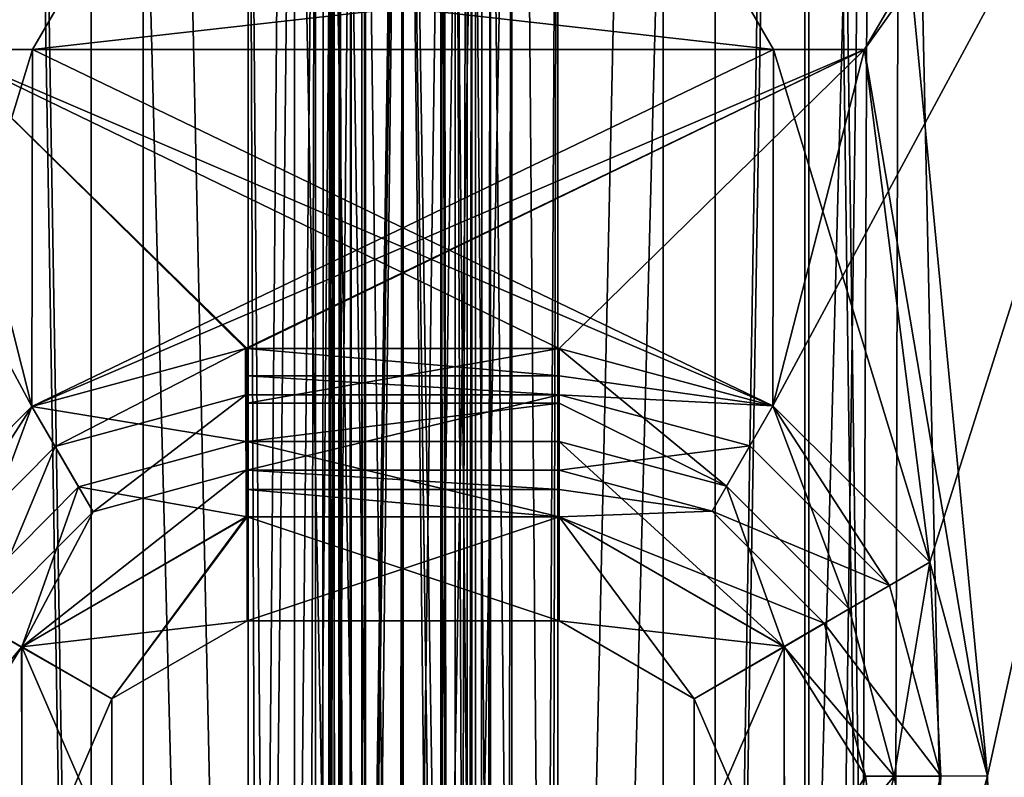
# Model space of a CAD drawing. Header units: millimetres. Extents: x -25 to 25, y -540 to 541.
# Tile 35 of 55: x -7 to 12, y 400 to 415. Entities that reach past the tile are written whole.
import ezdxf

# ---------------------------------------------------------------- set-up
doc = ezdxf.new("R2010")
doc.units = ezdxf.units.MM
doc.header["$LTSCALE"] = 33.374815
for name, color, linetype in [('10', 7, 'CONTINUOUS'), ('2', 7, 'CONTINUOUS'), ('240', 7, 'CONTINUOUS'), ('241', 7, 'CONTINUOUS'), ('243', 7, 'CONTINUOUS'), ('244', 7, 'CONTINUOUS'), ('3', 7, 'CONTINUOUS'), ('375', 7, 'CONTINUOUS'), ('377', 7, 'CONTINUOUS'), ('4', 7, 'CONTINUOUS'), ('409', 7, 'CONTINUOUS'), ('411', 7, 'CONTINUOUS'), ('412', 7, 'CONTINUOUS'), ('413', 7, 'CONTINUOUS'), ('414', 7, 'CONTINUOUS'), ('415', 7, 'CONTINUOUS'), ('416', 7, 'CONTINUOUS'), ('417', 7, 'CONTINUOUS'), ('420', 7, 'CONTINUOUS'), ('421', 7, 'CONTINUOUS'), ('422', 7, 'CONTINUOUS'), ('423', 7, 'CONTINUOUS'), ('425', 7, 'CONTINUOUS'), ('426', 7, 'CONTINUOUS'), ('427', 7, 'CONTINUOUS'), ('428', 7, 'CONTINUOUS'), ('430', 7, 'CONTINUOUS'), ('431', 7, 'CONTINUOUS'), ('433', 7, 'CONTINUOUS'), ('434', 7, 'CONTINUOUS'), ('478', 7, 'CONTINUOUS'), ('480', 7, 'CONTINUOUS'), ('496', 7, 'CONTINUOUS'), ('499', 7, 'CONTINUOUS'), ('5', 7, 'CONTINUOUS'), ('520', 7, 'CONTINUOUS'), ('522', 7, 'CONTINUOUS'), ('523', 7, 'CONTINUOUS'), ('524', 7, 'CONTINUOUS'), ('525', 7, 'CONTINUOUS'), ('526', 7, 'CONTINUOUS'), ('527', 7, 'CONTINUOUS'), ('528', 7, 'CONTINUOUS'), ('529', 7, 'CONTINUOUS'), ('530', 7, 'CONTINUOUS'), ('531', 7, 'CONTINUOUS'), ('532', 7, 'CONTINUOUS'), ('533', 7, 'CONTINUOUS'), ('7', 7, 'CONTINUOUS'), ('8', 7, 'CONTINUOUS'), ('9', 7, 'CONTINUOUS')]:
    doc.layers.add(name, color=color, linetype=linetype)

msp = doc.modelspace()

# ---------------------------------------------------------------- linework, layer by layer
at = {"layer": '10', "linetype": 'CONTINUOUS'}
for points in [[(5, 0, -5), (5, 458.5, -5), (-5, 0, -5), (5, 0, -5)], [(-5, 0, -5), (5, 458.5, -5), (1.25, 435.7, -5), (-5, 0, -5)], [(-5, 458.5, -5), (-5, 0, -5), (-1.25, 435.7, -5), (-5, 458.5, -5)], [(-5, 0, -5), (1.25, 435.7, -5), (0.884, 434.816, -5), (-5, 0, -5)], [(-1.25, 435.7, -5), (-5, 0, -5), (-0.884, 434.816, -5), (-1.25, 435.7, -5)], [(-0.884, 434.816, -5), (-5, 0, -5), (0, 434.45, -5), (-0.884, 434.816, -5)], [(0, 434.45, -5), (-5, 0, -5), (0.884, 434.816, -5), (0, 434.45, -5)]]:
    msp.add_3dface(points, dxfattribs=at)
at = {"layer": '2', "linetype": 'CONTINUOUS'}
for points in [[(6, 458.5, -6), (6, 458.5, 6), (6, 0, 6), (6, 458.5, -6)], [(6, 0, -6), (6, 458.5, -6), (6, 0, 6), (6, 0, -6)]]:
    msp.add_3dface(points, dxfattribs=at)
at = {"layer": '240', "linetype": 'CONTINUOUS'}
for points in [[(7.726, -469.5, 23.776), (-7.725, -469.5, 23.777), (7.725, 470.5, 23.776), (7.726, -469.5, 23.776)], [(-7.725, -469.5, 23.777), (-7.725, 470.5, 23.777), (7.725, 470.5, 23.776), (-7.725, -469.5, 23.777)], [(7.726, -469.5, 23.776), (7.725, 470.5, 23.776), (20.225, 470.5, 14.695), (7.726, -469.5, 23.776)], [(20.225, -469.5, 14.695), (7.726, -469.5, 23.776), (20.225, 470.5, 14.695), (20.225, -469.5, 14.695)]]:
    msp.add_3dface(points, dxfattribs=at)
at = {"layer": '241', "linetype": 'CONTINUOUS'}
for points in [[(-7.726, -469.5, -23.776), (7.725, -469.5, -23.777), (-7.725, 470.5, -23.776), (-7.726, -469.5, -23.776)], [(7.725, -469.5, -23.777), (7.725, 470.5, -23.777), (-7.725, 470.5, -23.776), (7.725, -469.5, -23.777)], [(7.725, -469.5, -23.777), (20.225, -469.5, -14.695), (7.725, 470.5, -23.777), (7.725, -469.5, -23.777)], [(20.225, -469.5, -14.695), (20.225, 470.5, -14.695), (7.725, 470.5, -23.777), (20.225, -469.5, -14.695)]]:
    msp.add_3dface(points, dxfattribs=at)
at = {"layer": '243', "linetype": 'CONTINUOUS'}
for points in [[(7.802, -469.5, -24.014), (-7.803, -469.5, -24.014), (7.802, 470.5, -24.014), (7.802, -469.5, -24.014)], [(7.802, 470.5, -24.014), (-7.803, -469.5, -24.014), (-7.803, 470.5, -24.014), (7.802, 470.5, -24.014)], [(20.427, -469.5, -14.842), (7.802, -469.5, -24.014), (20.427, 470.5, -14.842), (20.427, -469.5, -14.842)], [(20.427, 470.5, -14.842), (7.802, -469.5, -24.014), (7.802, 470.5, -24.014), (20.427, 470.5, -14.842)]]:
    msp.add_3dface(points, dxfattribs=at)
at = {"layer": '244', "linetype": 'CONTINUOUS'}
for points in [[(-7.802, -469.5, 24.014), (7.803, -469.5, 24.014), (-7.802, 470.5, 24.014), (-7.802, -469.5, 24.014)], [(-7.802, 470.5, 24.014), (7.803, -469.5, 24.014), (7.803, 470.5, 24.014), (-7.802, 470.5, 24.014)], [(7.803, -469.5, 24.014), (20.428, -469.5, 14.842), (7.803, 470.5, 24.014), (7.803, -469.5, 24.014)], [(7.803, 470.5, 24.014), (20.428, -469.5, 14.842), (20.428, 470.5, 14.842), (7.803, 470.5, 24.014)]]:
    msp.add_3dface(points, dxfattribs=at)
at = {"layer": '3', "linetype": 'CONTINUOUS'}
for points in [[(-6, 458.5, -6), (6, 0, -6), (-6, 0, -6), (-6, 458.5, -6)], [(6, 0, -6), (-6, 458.5, -6), (-2.25, 435.7, -6), (6, 0, -6)], [(6, 458.5, -6), (6, 0, -6), (2.25, 435.7, -6), (6, 458.5, -6)], [(6, 0, -6), (-2.25, 435.7, -6), (-1.591, 434.109, -6), (6, 0, -6)], [(2.25, 435.7, -6), (6, 0, -6), (1.591, 434.109, -6), (2.25, 435.7, -6)], [(0, 433.45, -6), (6, 0, -6), (-1.591, 434.109, -6), (0, 433.45, -6)], [(1.591, 434.109, -6), (6, 0, -6), (0, 433.45, -6), (1.591, 434.109, -6)]]:
    msp.add_3dface(points, dxfattribs=at)
at = {"layer": '375', "linetype": 'CONTINUOUS'}
for points in [[(10.128, 404.092, -523.1), (16.726, 424.966, -523.1), (7.114, 407.101, -523.1), (10.128, 404.092, -523.1)], [(7.114, 407.101, -523.1), (16.726, 424.966, -523.1), (8.875, 413.951, -523.1), (7.114, 407.101, -523.1)], [(16.726, 424.966, -523.1), (9.75, 415.466, -523.1), (8.875, 413.951, -523.1), (16.726, 424.966, -523.1)], [(11.236, 399.98, -523.1), (16.726, 424.966, -523.1), (10.128, 404.092, -523.1), (11.236, 399.98, -523.1)], [(16.726, 424.966, -523.1), (11.236, 399.98, -523.1), (10.625, 322.482, -523.1), (16.726, 424.966, -523.1)], [(12.375, 322.482, -523.1), (16.726, 424.966, -523.1), (10.625, 322.482, -523.1), (12.375, 322.482, -523.1)], [(7.125, 413.951, -523.1), (6.25, 415.466, -523.1), (-7.125, 413.951, -523.1), (7.125, 413.951, -523.1)], [(6.25, 415.466, -523.1), (-6.25, 415.466, -523.1), (-7.125, 413.951, -523.1), (6.25, 415.466, -523.1)], [(-10.142, 404.069, -523.1), (-7.138, 407.088, -523.1), (-7.125, 413.951, -523.1), (-10.142, 404.069, -523.1)], [(-8.875, 413.951, -523.1), (-10.142, 404.069, -523.1), (-7.125, 413.951, -523.1), (-8.875, 413.951, -523.1)], [(-7.138, 407.088, -523.1), (-3.027, 408.202, -523.1), (8.875, 413.951, -523.1), (-7.138, 407.088, -523.1)], [(7.125, 413.951, -523.1), (-7.138, 407.088, -523.1), (8.875, 413.951, -523.1), (7.125, 413.951, -523.1)], [(-7.138, 407.088, -523.1), (7.125, 413.951, -523.1), (-7.125, 413.951, -523.1), (-7.138, 407.088, -523.1)], [(-3.027, 408.202, -523.1), (-3.014, 408.202, -523.1), (8.875, 413.951, -523.1), (-3.027, 408.202, -523.1)], [(-3.014, 408.202, -523.1), (-3, 408.202, -523.1), (8.875, 413.951, -523.1), (-3.014, 408.202, -523.1)], [(-3, 408.202, -523.1), (3, 408.202, -523.1), (8.875, 413.951, -523.1), (-3, 408.202, -523.1)], [(3, 408.202, -523.1), (7.114, 407.101, -523.1), (8.875, 413.951, -523.1), (3, 408.202, -523.1)], [(11.236, 399.98, -523.1), (10.142, 395.864, -523.1), (1.75, 360.466, -523.1), (11.236, 399.98, -523.1)], [(10.625, 322.482, -523.1), (11.236, 399.98, -523.1), (1.75, 360.466, -523.1), (10.625, 322.482, -523.1)]]:
    msp.add_3dface(points, dxfattribs=at)
at = {"layer": '377', "linetype": 'CONTINUOUS'}
for points in [[(-16.726, 172.966, -524.1), (-16.726, 424.966, -524.1), (-1.75, 232.966, -524.1), (-16.726, 172.966, -524.1)], [(-16.726, 424.966, -524.1), (-11.236, 399.953, -524.1), (0.875, 234.482, -524.1), (-16.726, 424.966, -524.1)], [(-10.142, 404.069, -524.1), (-16.726, 424.966, -524.1), (-7.138, 407.087, -524.1), (-10.142, 404.069, -524.1)], [(-7.138, 407.087, -524.1), (-16.726, 424.966, -524.1), (-8.875, 413.951, -524.1), (-7.138, 407.087, -524.1)], [(-1.75, 232.966, -524.1), (-16.726, 424.966, -524.1), (-0.875, 234.482, -524.1), (-1.75, 232.966, -524.1)], [(-0.875, 234.482, -524.1), (-16.726, 424.966, -524.1), (0.875, 234.482, -524.1), (-0.875, 234.482, -524.1)], [(16.726, 424.966, -524.1), (11.236, 399.98, -524.1), (9.75, 415.466, -524.1), (16.726, 424.966, -524.1)], [(11.236, 399.98, -524.1), (16.726, 424.966, -524.1), (13.25, 320.966, -524.1), (11.236, 399.98, -524.1)], [(-6.25, 415.466, -524.1), (7.125, 413.951, -524.1), (-7.125, 413.951, -524.1), (-6.25, 415.466, -524.1)], [(6.25, 415.466, -524.1), (7.125, 413.951, -524.1), (-6.25, 415.466, -524.1), (6.25, 415.466, -524.1)], [(9.75, 415.466, -524.1), (11.236, 399.98, -524.1), (8.875, 413.951, -524.1), (9.75, 415.466, -524.1)], [(-3.027, 408.202, -524.1), (-7.138, 407.087, -524.1), (-8.875, 413.951, -524.1), (-3.027, 408.202, -524.1)], [(-3.014, 408.202, -524.1), (-3.027, 408.202, -524.1), (-8.875, 413.951, -524.1), (-3.014, 408.202, -524.1)], [(-3, 408.202, -524.1), (-3.014, 408.202, -524.1), (-8.875, 413.951, -524.1), (-3, 408.202, -524.1)], [(3, 408.202, -524.1), (-3, 408.202, -524.1), (-8.875, 413.951, -524.1), (3, 408.202, -524.1)], [(7.114, 407.101, -524.1), (3, 408.202, -524.1), (-8.875, 413.951, -524.1), (7.114, 407.101, -524.1)], [(-7.125, 413.951, -524.1), (7.114, 407.101, -524.1), (-8.875, 413.951, -524.1), (-7.125, 413.951, -524.1)], [(7.125, 413.951, -524.1), (7.114, 407.101, -524.1), (-7.125, 413.951, -524.1), (7.125, 413.951, -524.1)], [(10.128, 404.092, -524.1), (7.114, 407.101, -524.1), (7.125, 413.951, -524.1), (10.128, 404.092, -524.1)], [(8.875, 413.951, -524.1), (10.128, 404.092, -524.1), (7.125, 413.951, -524.1), (8.875, 413.951, -524.1)], [(11.236, 399.98, -524.1), (10.128, 404.092, -524.1), (8.875, 413.951, -524.1), (11.236, 399.98, -524.1)], [(10.142, 395.864, -524.1), (11.236, 399.98, -524.1), (13.25, 320.966, -524.1), (10.142, 395.864, -524.1)]]:
    msp.add_3dface(points, dxfattribs=at)
at = {"layer": '4', "linetype": 'CONTINUOUS'}
for points in [[(-6, 458.5, 6), (-6, 458.5, -6), (-6, 0, -6), (-6, 458.5, 6)], [(-6, 458.5, 6), (-6, 0, -6), (-6, 0, 6), (-6, 458.5, 6)]]:
    msp.add_3dface(points, dxfattribs=at)
at = {"layer": '409', "linetype": 'CONTINUOUS'}
for points in [[(-7.138, 407.087, -524.1), (-3.027, 408.202, -524.1), (-6.688, 406.314, -524.653), (-7.138, 407.087, -524.1)], [(-6.688, 406.314, -524.653), (-3.027, 408.202, -524.1), (-3.024, 407.308, -524.653), (-6.688, 406.314, -524.653)], [(-3.027, 408.202, -524.1), (-3.014, 408.202, -524.1), (-3.024, 407.308, -524.653), (-3.027, 408.202, -524.1)], [(-3.024, 407.308, -524.653), (-3.014, 408.202, -524.1), (-3.012, 407.308, -524.653), (-3.024, 407.308, -524.653)], [(-3.014, 408.202, -524.1), (-3, 408.202, -524.1), (-3.012, 407.308, -524.653), (-3.014, 408.202, -524.1)], [(-3.012, 407.308, -524.653), (-3, 408.202, -524.1), (-3, 407.677, -524.249), (-3.012, 407.308, -524.653)], [(-3, 407.308, -524.653), (-3.012, 407.308, -524.653), (-3, 407.677, -524.249), (-3, 407.308, -524.653)], [(-10.142, 404.069, -524.1), (-7.138, 407.087, -524.1), (-9.366, 403.623, -524.653), (-10.142, 404.069, -524.1)], [(-9.366, 403.623, -524.653), (-7.138, 407.087, -524.1), (-6.688, 406.314, -524.653), (-9.366, 403.623, -524.653)]]:
    msp.add_3dface(points, dxfattribs=at)
at = {"layer": '411', "linetype": 'CONTINUOUS'}
for points in [[(3, 408.202, -524.1), (7.114, 407.101, -524.1), (3, 407.677, -524.249), (3, 408.202, -524.1)], [(3, 407.677, -524.249), (7.114, 407.101, -524.1), (3, 407.308, -524.653), (3, 407.677, -524.249)], [(3, 407.308, -524.653), (7.114, 407.101, -524.1), (6.667, 406.327, -524.653), (3, 407.308, -524.653)], [(6.667, 406.327, -524.653), (7.114, 407.101, -524.1), (9.354, 403.644, -524.653), (6.667, 406.327, -524.653)], [(7.114, 407.101, -524.1), (10.128, 404.092, -524.1), (9.354, 403.644, -524.653), (7.114, 407.101, -524.1)], [(9.354, 403.644, -524.653), (10.128, 404.092, -524.1), (10.342, 399.978, -524.653), (9.354, 403.644, -524.653)], [(10.128, 404.092, -524.1), (11.236, 399.98, -524.1), (10.342, 399.978, -524.653), (10.128, 404.092, -524.1)], [(10.342, 399.978, -524.653), (10.142, 395.864, -524.1), (9.366, 396.309, -524.653), (10.342, 399.978, -524.653)], [(11.236, 399.98, -524.1), (10.142, 395.864, -524.1), (10.342, 399.978, -524.653), (11.236, 399.98, -524.1)]]:
    msp.add_3dface(points, dxfattribs=at)
at = {"layer": '412', "linetype": 'CONTINUOUS'}
for points in [[(-3, 408.202, -524.1), (3, 408.202, -524.1), (3, 407.677, -524.249), (-3, 408.202, -524.1)], [(-3, 407.677, -524.249), (-3, 408.202, -524.1), (3, 407.677, -524.249), (-3, 407.677, -524.249)], [(-3, 407.308, -524.653), (-3, 407.677, -524.249), (3, 407.308, -524.653), (-3, 407.308, -524.653)], [(-3, 407.677, -524.249), (3, 407.677, -524.249), (3, 407.308, -524.653), (-3, 407.677, -524.249)]]:
    msp.add_3dface(points, dxfattribs=at)
at = {"layer": '413', "linetype": 'CONTINUOUS'}
for points in [[(-3, 407.308, -524.653), (3, 407.308, -524.653), (-3, 405.861, -527.547), (-3, 407.308, -524.653)], [(3, 407.308, -524.653), (3, 405.861, -527.547), (-3, 405.861, -527.547), (3, 407.308, -524.653)]]:
    msp.add_3dface(points, dxfattribs=at)
at = {"layer": '414', "linetype": 'CONTINUOUS'}
for points in [[(-3, 405.861, -527.547), (3, 405.861, -527.547), (3, 405.492, -527.951), (-3, 405.861, -527.547)], [(-3, 405.861, -527.547), (3, 405.492, -527.951), (-3, 405.492, -527.951), (-3, 405.861, -527.547)], [(3, 404.966, -528.1), (-3, 404.966, -528.1), (-3, 405.492, -527.951), (3, 404.966, -528.1)], [(3, 405.492, -527.951), (3, 404.966, -528.1), (-3, 405.492, -527.951), (3, 405.492, -527.951)]]:
    msp.add_3dface(points, dxfattribs=at)
at = {"layer": '415', "linetype": 'CONTINUOUS'}
for points in [[(-7.336, 402.457, -528.1), (-3.017, 404.966, -528.1), (-5.598, 401.466, -528.1), (-7.336, 402.457, -528.1)], [(-3.008, 404.966, -528.1), (-3, 404.966, -528.1), (-5.598, 401.466, -528.1), (-3.008, 404.966, -528.1)], [(-5.598, 401.466, -528.1), (-3, 404.966, -528.1), (-3, 402.966, -528.1), (-5.598, 401.466, -528.1)], [(-3.017, 404.966, -528.1), (-3.008, 404.966, -528.1), (-5.598, 401.466, -528.1), (-3.017, 404.966, -528.1)], [(-3, 404.966, -528.1), (3, 404.966, -528.1), (-3, 402.966, -528.1), (-3, 404.966, -528.1)], [(3, 404.966, -528.1), (3, 402.966, -528.1), (-3, 402.966, -528.1), (3, 404.966, -528.1)], [(3, 404.966, -528.1), (7.327, 402.471, -528.1), (3, 402.966, -528.1), (3, 404.966, -528.1)], [(3, 402.966, -528.1), (7.327, 402.471, -528.1), (5.598, 401.466, -528.1), (3, 402.966, -528.1)], [(-7.327, 397.462, -528.1), (-7.336, 402.457, -528.1), (-5.598, 401.466, -528.1), (-7.327, 397.462, -528.1)], [(7.327, 402.471, -528.1), (7.336, 397.476, -528.1), (5.598, 398.467, -528.1), (7.327, 402.471, -528.1)], [(5.598, 401.466, -528.1), (7.327, 402.471, -528.1), (5.598, 398.467, -528.1), (5.598, 401.466, -528.1)], [(-5.598, 398.466, -528.1), (-7.327, 397.462, -528.1), (-5.598, 401.466, -528.1), (-5.598, 398.466, -528.1)]]:
    msp.add_3dface(points, dxfattribs=at)
at = {"layer": '416', "linetype": 'CONTINUOUS'}
for points in [[(-3.017, 404.966, -528.1), (-7.336, 402.457, -528.1), (-3.019, 405.861, -527.547), (-3.017, 404.966, -528.1)], [(-3.019, 405.861, -527.547), (-7.336, 402.457, -528.1), (-5.961, 405.063, -527.547), (-3.019, 405.861, -527.547)], [(-3.01, 405.861, -527.547), (-3.017, 404.966, -528.1), (-3.019, 405.861, -527.547), (-3.01, 405.861, -527.547)], [(-3.008, 404.966, -528.1), (-3.017, 404.966, -528.1), (-3.01, 405.861, -527.547), (-3.008, 404.966, -528.1)], [(-3, 405.861, -527.547), (-3.008, 404.966, -528.1), (-3.01, 405.861, -527.547), (-3, 405.861, -527.547)], [(-3, 405.861, -527.547), (-3, 405.492, -527.951), (-3.008, 404.966, -528.1), (-3, 405.861, -527.547)], [(-3, 405.492, -527.951), (-3, 404.966, -528.1), (-3.008, 404.966, -528.1), (-3, 405.492, -527.951)], [(-5.961, 405.063, -527.547), (-7.336, 402.457, -528.1), (-8.111, 402.903, -527.547), (-5.961, 405.063, -527.547)], [(-8.111, 402.903, -527.547), (-7.336, 402.457, -528.1), (-8.894, 399.957, -527.547), (-8.111, 402.903, -527.547)], [(-7.336, 402.457, -528.1), (-7.327, 397.462, -528.1), (-8.894, 399.957, -527.547), (-7.336, 402.457, -528.1)], [(-8.894, 399.957, -527.547), (-7.327, 397.462, -528.1), (-8.101, 397.013, -527.547), (-8.894, 399.957, -527.547)]]:
    msp.add_3dface(points, dxfattribs=at)
at = {"layer": '417', "linetype": 'CONTINUOUS'}
for points in [[(-6.688, 406.314, -524.653), (-3.024, 407.308, -524.653), (-5.961, 405.063, -527.547), (-6.688, 406.314, -524.653)], [(-3.024, 407.308, -524.653), (-3.019, 405.861, -527.547), (-5.961, 405.063, -527.547), (-3.024, 407.308, -524.653)], [(-3.024, 407.308, -524.653), (-3.012, 407.308, -524.653), (-3.019, 405.861, -527.547), (-3.024, 407.308, -524.653)], [(-3.012, 407.308, -524.653), (-3.01, 405.861, -527.547), (-3.019, 405.861, -527.547), (-3.012, 407.308, -524.653)], [(-3.012, 407.308, -524.653), (-3, 407.308, -524.653), (-3.01, 405.861, -527.547), (-3.012, 407.308, -524.653)], [(-3, 407.308, -524.653), (-3, 405.861, -527.547), (-3.01, 405.861, -527.547), (-3, 407.308, -524.653)], [(-9.366, 403.623, -524.653), (-6.688, 406.314, -524.653), (-8.111, 402.903, -527.547), (-9.366, 403.623, -524.653)], [(-6.688, 406.314, -524.653), (-5.961, 405.063, -527.547), (-8.111, 402.903, -527.547), (-6.688, 406.314, -524.653)]]:
    msp.add_3dface(points, dxfattribs=at)
at = {"layer": '420', "linetype": 'CONTINUOUS'}
for points in [[(3, 405.492, -527.951), (3, 405.861, -527.547), (5.944, 405.073, -527.547), (3, 405.492, -527.951)], [(3, 404.966, -528.1), (3, 405.492, -527.951), (5.944, 405.073, -527.547), (3, 404.966, -528.1)], [(8.101, 402.919, -527.547), (3, 404.966, -528.1), (5.944, 405.073, -527.547), (8.101, 402.919, -527.547)], [(7.327, 402.471, -528.1), (3, 404.966, -528.1), (8.101, 402.919, -527.547), (7.327, 402.471, -528.1)], [(8.894, 399.976, -527.547), (7.327, 402.471, -528.1), (8.101, 402.919, -527.547), (8.894, 399.976, -527.547)], [(7.336, 397.476, -528.1), (7.327, 402.471, -528.1), (8.894, 399.976, -527.547), (7.336, 397.476, -528.1)], [(8.111, 397.03, -527.547), (7.336, 397.476, -528.1), (8.894, 399.976, -527.547), (8.111, 397.03, -527.547)]]:
    msp.add_3dface(points, dxfattribs=at)
at = {"layer": '421', "linetype": 'CONTINUOUS'}
for points in [[(3, 407.308, -524.653), (6.667, 406.327, -524.653), (3, 405.861, -527.547), (3, 407.308, -524.653)], [(3, 405.861, -527.547), (6.667, 406.327, -524.653), (5.944, 405.073, -527.547), (3, 405.861, -527.547)], [(6.667, 406.327, -524.653), (9.354, 403.644, -524.653), (5.944, 405.073, -527.547), (6.667, 406.327, -524.653)], [(9.354, 403.644, -524.653), (8.101, 402.919, -527.547), (5.944, 405.073, -527.547), (9.354, 403.644, -524.653)], [(9.354, 403.644, -524.653), (10.342, 399.978, -524.653), (8.101, 402.919, -527.547), (9.354, 403.644, -524.653)], [(10.342, 399.978, -524.653), (8.894, 399.976, -527.547), (8.101, 402.919, -527.547), (10.342, 399.978, -524.653)], [(9.366, 396.309, -524.653), (8.111, 397.03, -527.547), (8.894, 399.976, -527.547), (9.366, 396.309, -524.653)], [(10.342, 399.978, -524.653), (9.366, 396.309, -524.653), (8.894, 399.976, -527.547), (10.342, 399.978, -524.653)]]:
    msp.add_3dface(points, dxfattribs=at)
at = {"layer": '422', "linetype": 'CONTINUOUS'}
for points in [[(-3, 402.966, -528.1), (3, 402.966, -528.1), (-3, 402.966, -527.1), (-3, 402.966, -528.1)], [(-3, 402.966, -527.1), (3, 402.966, -528.1), (3, 402.966, -527.1), (-3, 402.966, -527.1)]]:
    msp.add_3dface(points, dxfattribs=at)
at = {"layer": '423', "linetype": 'CONTINUOUS'}
for points in [[(-5.598, 401.466, -528.1), (-3, 402.966, -528.1), (-5.598, 401.466, -527.1), (-5.598, 401.466, -528.1)], [(-3, 402.966, -528.1), (-3, 402.966, -527.1), (-5.598, 401.466, -527.1), (-3, 402.966, -528.1)], [(-5.598, 398.466, -528.1), (-5.598, 401.466, -528.1), (-5.598, 398.467, -527.1), (-5.598, 398.466, -528.1)], [(-5.598, 398.467, -527.1), (-5.598, 401.466, -528.1), (-5.598, 401.466, -527.1), (-5.598, 398.467, -527.1)]]:
    msp.add_3dface(points, dxfattribs=at)
at = {"layer": '425', "linetype": 'CONTINUOUS'}
for points in [[(3, 402.966, -528.1), (5.598, 401.466, -528.1), (3, 402.966, -527.1), (3, 402.966, -528.1)], [(3, 402.966, -527.1), (5.598, 401.466, -528.1), (5.598, 401.466, -527.1), (3, 402.966, -527.1)], [(5.598, 401.466, -528.1), (5.598, 398.467, -528.1), (5.598, 401.466, -527.1), (5.598, 401.466, -528.1)], [(5.598, 401.466, -527.1), (5.598, 398.467, -528.1), (5.598, 398.466, -527.1), (5.598, 401.466, -527.1)]]:
    msp.add_3dface(points, dxfattribs=at)
at = {"layer": '426', "linetype": 'CONTINUOUS'}
for points in [[(-7.33, 402.466, -527.1), (-3, 402.966, -527.1), (-3, 404.966, -527.1), (-7.33, 402.466, -527.1)], [(-3, 402.966, -527.1), (3, 402.966, -527.1), (-3, 404.966, -527.1), (-3, 402.966, -527.1)], [(3, 402.966, -527.1), (3, 404.966, -527.1), (-3, 404.966, -527.1), (3, 402.966, -527.1)], [(3, 402.966, -527.1), (5.598, 401.466, -527.1), (3, 404.966, -527.1), (3, 402.966, -527.1)], [(3, 404.966, -527.1), (5.598, 401.466, -527.1), (7.33, 402.466, -527.1), (3, 404.966, -527.1)], [(-5.598, 401.466, -527.1), (-3, 402.966, -527.1), (-7.33, 402.466, -527.1), (-5.598, 401.466, -527.1)], [(-5.598, 398.467, -527.1), (-5.598, 401.466, -527.1), (-7.33, 402.466, -527.1), (-5.598, 398.467, -527.1)], [(-7.33, 397.466, -527.1), (-5.598, 398.467, -527.1), (-7.33, 402.466, -527.1), (-7.33, 397.466, -527.1)], [(7.33, 402.466, -527.1), (5.598, 401.466, -527.1), (7.33, 397.466, -527.1), (7.33, 402.466, -527.1)], [(5.598, 401.466, -527.1), (5.598, 398.466, -527.1), (7.33, 397.466, -527.1), (5.598, 401.466, -527.1)]]:
    msp.add_3dface(points, dxfattribs=at)
at = {"layer": '427', "linetype": 'CONTINUOUS'}
for points in [[(-3, 404.966, -527.1), (3, 404.966, -527.1), (-3, 406.414, -524.206), (-3, 404.966, -527.1)], [(-3, 406.414, -524.206), (3, 404.966, -527.1), (3, 406.414, -524.206), (-3, 406.414, -524.206)]]:
    msp.add_3dface(points, dxfattribs=at)
at = {"layer": '428', "linetype": 'CONTINUOUS'}
for points in [[(-6.239, 405.541, -524.206), (-3, 404.966, -527.1), (-3.021, 406.414, -524.206), (-6.239, 405.541, -524.206)], [(-3.021, 406.414, -524.206), (-3, 404.966, -527.1), (-3.011, 406.414, -524.206), (-3.021, 406.414, -524.206)], [(-3, 404.966, -527.1), (-3, 406.414, -524.206), (-3.011, 406.414, -524.206), (-3, 404.966, -527.1)], [(-8.59, 403.178, -524.206), (-7.33, 402.466, -527.1), (-6.239, 405.541, -524.206), (-8.59, 403.178, -524.206)], [(-7.33, 402.466, -527.1), (-3, 404.966, -527.1), (-6.239, 405.541, -524.206), (-7.33, 402.466, -527.1)], [(-9.447, 399.956, -524.206), (-7.33, 402.466, -527.1), (-8.59, 403.178, -524.206), (-9.447, 399.956, -524.206)], [(-7.33, 397.466, -527.1), (-7.33, 402.466, -527.1), (-9.447, 399.956, -524.206), (-7.33, 397.466, -527.1)], [(-8.58, 396.736, -524.206), (-7.33, 397.466, -527.1), (-9.447, 399.956, -524.206), (-8.58, 396.736, -524.206)]]:
    msp.add_3dface(points, dxfattribs=at)
at = {"layer": '430', "linetype": 'CONTINUOUS'}
for points in [[(3, 404.966, -527.1), (7.33, 402.466, -527.1), (3, 406.414, -524.206), (3, 404.966, -527.1)], [(3, 406.414, -524.206), (7.33, 402.466, -527.1), (6.22, 405.552, -524.206), (3, 406.414, -524.206)], [(6.22, 405.552, -524.206), (7.33, 402.466, -527.1), (8.58, 403.196, -524.206), (6.22, 405.552, -524.206)], [(8.58, 403.196, -524.206), (7.33, 402.466, -527.1), (9.447, 399.977, -524.206), (8.58, 403.196, -524.206)], [(7.33, 402.466, -527.1), (7.33, 397.466, -527.1), (9.447, 399.977, -524.206), (7.33, 402.466, -527.1)], [(9.447, 399.977, -524.206), (7.33, 397.466, -527.1), (8.59, 396.755, -524.206), (9.447, 399.977, -524.206)]]:
    msp.add_3dface(points, dxfattribs=at)
at = {"layer": '431', "linetype": 'CONTINUOUS'}
for points in [[(7.114, 407.101, -523.1), (3, 408.202, -523.1), (6.22, 405.552, -524.206), (7.114, 407.101, -523.1)], [(6.22, 405.552, -524.206), (3, 408.202, -523.1), (3, 407.151, -523.399), (6.22, 405.552, -524.206)], [(3, 406.414, -524.206), (6.22, 405.552, -524.206), (3, 407.151, -523.399), (3, 406.414, -524.206)], [(7.114, 407.101, -523.1), (6.22, 405.552, -524.206), (8.58, 403.196, -524.206), (7.114, 407.101, -523.1)], [(10.128, 404.092, -523.1), (7.114, 407.101, -523.1), (8.58, 403.196, -524.206), (10.128, 404.092, -523.1)], [(10.128, 404.092, -523.1), (8.58, 403.196, -524.206), (9.447, 399.977, -524.206), (10.128, 404.092, -523.1)], [(11.236, 399.98, -523.1), (10.128, 404.092, -523.1), (9.447, 399.977, -524.206), (11.236, 399.98, -523.1)], [(10.142, 395.864, -523.1), (9.447, 399.977, -524.206), (8.59, 396.755, -524.206), (10.142, 395.864, -523.1)], [(10.142, 395.864, -523.1), (11.236, 399.98, -523.1), (9.447, 399.977, -524.206), (10.142, 395.864, -523.1)]]:
    msp.add_3dface(points, dxfattribs=at)
at = {"layer": '433', "linetype": 'CONTINUOUS'}
for points in [[(-3.027, 408.202, -523.1), (-7.138, 407.088, -523.1), (-3.021, 406.414, -524.206), (-3.027, 408.202, -523.1)], [(-3.014, 408.202, -523.1), (-3.027, 408.202, -523.1), (-3.011, 406.414, -524.206), (-3.014, 408.202, -523.1)], [(-3.027, 408.202, -523.1), (-3.021, 406.414, -524.206), (-3.011, 406.414, -524.206), (-3.027, 408.202, -523.1)], [(-3, 408.202, -523.1), (-3.014, 408.202, -523.1), (-3, 407.151, -523.399), (-3, 408.202, -523.1)], [(-3, 406.414, -524.206), (-3.014, 408.202, -523.1), (-3.011, 406.414, -524.206), (-3, 406.414, -524.206)], [(-3.014, 408.202, -523.1), (-3, 406.414, -524.206), (-3, 407.151, -523.399), (-3.014, 408.202, -523.1)], [(-7.138, 407.088, -523.1), (-10.142, 404.069, -523.1), (-8.59, 403.178, -524.206), (-7.138, 407.088, -523.1)], [(-7.138, 407.088, -523.1), (-8.59, 403.178, -524.206), (-6.239, 405.541, -524.206), (-7.138, 407.088, -523.1)], [(-7.138, 407.088, -523.1), (-6.239, 405.541, -524.206), (-3.021, 406.414, -524.206), (-7.138, 407.088, -523.1)]]:
    msp.add_3dface(points, dxfattribs=at)
at = {"layer": '434', "linetype": 'CONTINUOUS'}
for points in [[(3, 408.202, -523.1), (-3, 408.202, -523.1), (-3, 407.151, -523.399), (3, 408.202, -523.1)], [(3, 407.151, -523.399), (3, 408.202, -523.1), (-3, 407.151, -523.399), (3, 407.151, -523.399)], [(-3, 406.414, -524.206), (3, 406.414, -524.206), (3, 407.151, -523.399), (-3, 406.414, -524.206)], [(-3, 406.414, -524.206), (3, 407.151, -523.399), (-3, 407.151, -523.399), (-3, 406.414, -524.206)]]:
    msp.add_3dface(points, dxfattribs=at)
at = {"layer": '478', "linetype": 'CONTINUOUS'}
for points in [[(6.25, 415.466, -523.1), (7.125, 413.951, -523.1), (6.25, 415.466, -524.1), (6.25, 415.466, -523.1)], [(6.25, 415.466, -524.1), (7.125, 413.951, -523.1), (7.125, 413.951, -524.1), (6.25, 415.466, -524.1)], [(8.875, 413.951, -523.1), (9.75, 415.466, -523.1), (8.875, 413.951, -524.1), (8.875, 413.951, -523.1)], [(9.75, 415.466, -523.1), (9.75, 415.466, -524.1), (8.875, 413.951, -524.1), (9.75, 415.466, -523.1)], [(7.125, 413.951, -523.1), (8.875, 413.951, -523.1), (7.125, 413.951, -524.1), (7.125, 413.951, -523.1)], [(8.875, 413.951, -523.1), (8.875, 413.951, -524.1), (7.125, 413.951, -524.1), (8.875, 413.951, -523.1)]]:
    msp.add_3dface(points, dxfattribs=at)
at = {"layer": '480', "linetype": 'CONTINUOUS'}
for points in [[(-7.125, 413.951, -523.1), (-6.25, 415.466, -523.1), (-7.125, 413.951, -524.1), (-7.125, 413.951, -523.1)], [(-6.25, 415.466, -523.1), (-6.25, 415.466, -524.1), (-7.125, 413.951, -524.1), (-6.25, 415.466, -523.1)], [(-8.875, 413.951, -523.1), (-7.125, 413.951, -523.1), (-8.875, 413.951, -524.1), (-8.875, 413.951, -523.1)], [(-7.125, 413.951, -523.1), (-7.125, 413.951, -524.1), (-8.875, 413.951, -524.1), (-7.125, 413.951, -523.1)]]:
    msp.add_3dface(points, dxfattribs=at)
at = {"layer": '496', "linetype": 'CONTINUOUS'}
for points in [[(-7.69, -85.034, -485.894), (-8.993, 434.966, -486.389), (-2.089, 428.966, -484.693), (-7.69, -85.034, -485.894)], [(8.993, 434.966, -486.389), (6.975, -85.034, -485.659), (2.089, -79.034, -484.693), (8.993, 434.966, -486.389)], [(2.089, 428.966, -484.693), (8.993, 434.966, -486.389), (2.089, 174.966, -484.693), (2.089, 428.966, -484.693)], [(2.089, 174.966, -484.693), (8.993, 434.966, -486.389), (2.089, -79.034, -484.693), (2.089, 174.966, -484.693)], [(18.923, -85.034, -494.165), (6.975, -85.034, -485.659), (16.617, 434.966, -491.483), (18.923, -85.034, -494.165)], [(16.617, 434.966, -491.483), (6.975, -85.034, -485.659), (8.993, 434.966, -486.389), (16.617, 434.966, -491.483)], [(-2.089, 174.966, -484.693), (-7.69, -85.034, -485.894), (-2.089, 428.966, -484.693), (-2.089, 174.966, -484.693)]]:
    msp.add_3dface(points, dxfattribs=at)
at = {"layer": '499', "linetype": 'CONTINUOUS'}
for points in [[(-9.567, 434.966, -485.003), (-7.41, -85.034, -484.223), (0, 434.966, -483.1), (-9.567, 434.966, -485.003)], [(-7.41, -85.034, -484.223), (8.196, -85.034, -484.482), (0, 434.966, -483.1), (-7.41, -85.034, -484.223)], [(0, 434.966, -483.1), (8.196, -85.034, -484.482), (9.567, 434.966, -485.003), (0, 434.966, -483.1)], [(8.196, -85.034, -484.482), (20.608, -85.034, -493.946), (9.567, 434.966, -485.003), (8.196, -85.034, -484.482)], [(9.567, 434.966, -485.003), (20.608, -85.034, -493.946), (17.678, 434.966, -490.422), (9.567, 434.966, -485.003)]]:
    msp.add_3dface(points, dxfattribs=at)
at = {"layer": '5', "linetype": 'CONTINUOUS'}
for points in [[(6, 0, 6), (6, 458.5, 6), (-6, 0, 6), (6, 0, 6)], [(-6, 0, 6), (6, 458.5, 6), (2.25, 435.7, 6), (-6, 0, 6)], [(-6, 458.5, 6), (-6, 0, 6), (-2.25, 435.7, 6), (-6, 458.5, 6)], [(-6, 0, 6), (2.25, 435.7, 6), (1.591, 434.109, 6), (-6, 0, 6)], [(-2.25, 435.7, 6), (-6, 0, 6), (-1.591, 434.109, 6), (-2.25, 435.7, 6)], [(-1.591, 434.109, 6), (-6, 0, 6), (0, 433.45, 6), (-1.591, 434.109, 6)], [(0, 433.45, 6), (-6, 0, 6), (1.591, 434.109, 6), (0, 433.45, 6)]]:
    msp.add_3dface(points, dxfattribs=at)
at = {"layer": '520', "linetype": 'CONTINUOUS'}
for points in [[(-1.682, 428.966, -493.953), (-1.525, 428.966, -493.982), (-1.682, 174.966, -493.953), (-1.682, 428.966, -493.953)], [(-1.396, 428.966, -493.888), (-1.396, 174.966, -493.888), (-1.682, 174.966, -493.953), (-1.396, 428.966, -493.888)], [(-1.525, 428.966, -493.982), (-1.396, 428.966, -493.888), (-1.682, 174.966, -493.953), (-1.525, 428.966, -493.982)]]:
    msp.add_3dface(points, dxfattribs=at)
at = {"layer": '522', "linetype": 'CONTINUOUS'}
for points in [[(-2.976, 428.966, -491.087), (-1.682, 428.966, -493.953), (-2.976, -79.034, -491.087), (-2.976, 428.966, -491.087)], [(-1.682, 428.966, -493.953), (-1.682, 174.966, -493.953), (-2.976, -79.034, -491.087), (-1.682, 428.966, -493.953)], [(-1, 428.966, -488.641), (-2.976, 428.966, -491.087), (-1, 174.966, -488.641), (-1, 428.966, -488.641)], [(-2.976, 428.966, -491.087), (-2.976, -79.034, -491.087), (-1, -79.034, -488.641), (-2.976, 428.966, -491.087)], [(-2.976, 428.966, -491.087), (-1, -79.034, -488.641), (-1, 174.966, -488.641), (-2.976, 428.966, -491.087)]]:
    msp.add_3dface(points, dxfattribs=at)
at = {"layer": '523', "linetype": 'CONTINUOUS'}
for points in [[(-1, 428.966, -485.689), (-1, 428.966, -488.641), (-1, 174.966, -488.641), (-1, 428.966, -485.689)], [(-1, 428.966, -485.689), (-1, 174.966, -488.641), (-1, 174.966, -485.689), (-1, 428.966, -485.689)]]:
    msp.add_3dface(points, dxfattribs=at)
at = {"layer": '524', "linetype": 'CONTINUOUS'}
for points in [[(-2.089, -79.034, -484.693), (-2.089, 174.966, -484.693), (-1.325, 428.966, -484.951), (-2.089, -79.034, -484.693)], [(-2.089, -79.034, -484.693), (-1.325, 428.966, -484.951), (-1.325, -79.034, -484.951), (-2.089, -79.034, -484.693)], [(-2.089, 174.966, -484.693), (-2.089, 428.966, -484.693), (-1.325, 428.966, -484.951), (-2.089, 174.966, -484.693)], [(-1.325, 428.966, -484.951), (-1, 428.966, -485.689), (-1.325, -79.034, -484.951), (-1.325, 428.966, -484.951)], [(-1.325, -79.034, -484.951), (-1, 428.966, -485.689), (-1, 174.966, -485.689), (-1.325, -79.034, -484.951)]]:
    msp.add_3dface(points, dxfattribs=at)
at = {"layer": '525', "linetype": 'CONTINUOUS'}
for points in [[(1, 428.966, -485.689), (1.325, 428.966, -484.951), (1, 174.966, -485.689), (1, 428.966, -485.689)], [(1.325, 428.966, -484.951), (1.325, -79.034, -484.951), (1, -79.034, -485.689), (1.325, 428.966, -484.951)], [(1.325, 428.966, -484.951), (1, -79.034, -485.689), (1, 174.966, -485.689), (1.325, 428.966, -484.951)], [(2.089, 428.966, -484.693), (2.089, 174.966, -484.693), (1.325, -79.034, -484.951), (2.089, 428.966, -484.693)], [(1.325, 428.966, -484.951), (2.089, 428.966, -484.693), (1.325, -79.034, -484.951), (1.325, 428.966, -484.951)]]:
    msp.add_3dface(points, dxfattribs=at)
at = {"layer": '526', "linetype": 'CONTINUOUS'}
for points in [[(1, 428.966, -488.641), (1, 428.966, -485.689), (1, 174.966, -485.689), (1, 428.966, -488.641)], [(1, 428.966, -488.641), (1, 174.966, -485.689), (1, 174.966, -488.641), (1, 428.966, -488.641)]]:
    msp.add_3dface(points, dxfattribs=at)
at = {"layer": '527', "linetype": 'CONTINUOUS'}
for points in [[(2.976, 428.966, -491.087), (1, 428.966, -488.641), (2.976, -79.034, -491.087), (2.976, 428.966, -491.087)], [(2.976, -79.034, -491.087), (1, 428.966, -488.641), (1, 174.966, -488.641), (2.976, -79.034, -491.087)], [(1.682, 428.966, -493.953), (2.976, 428.966, -491.087), (1.682, 174.966, -493.953), (1.682, 428.966, -493.953)], [(2.976, 428.966, -491.087), (2.976, -79.034, -491.087), (1.682, -79.034, -493.953), (2.976, 428.966, -491.087)], [(2.976, 428.966, -491.087), (1.682, -79.034, -493.953), (1.682, 174.966, -493.953), (2.976, 428.966, -491.087)]]:
    msp.add_3dface(points, dxfattribs=at)
at = {"layer": '528', "linetype": 'CONTINUOUS'}
for points in [[(1.396, 428.966, -493.888), (1.525, 428.966, -493.983), (1.396, 174.966, -493.888), (1.396, 428.966, -493.888)], [(1.682, 428.966, -493.953), (1.682, 174.966, -493.953), (1.396, 174.966, -493.888), (1.682, 428.966, -493.953)], [(1.525, 428.966, -493.983), (1.682, 428.966, -493.953), (1.396, 174.966, -493.888), (1.525, 428.966, -493.983)]]:
    msp.add_3dface(points, dxfattribs=at)
at = {"layer": '529', "linetype": 'CONTINUOUS'}
for points in [[(0.743, 428.966, -492.756), (1.396, 428.966, -493.888), (1.396, 174.966, -493.888), (0.743, 428.966, -492.756)], [(0.743, 428.966, -492.756), (1.396, 174.966, -493.888), (0.743, 174.966, -492.756), (0.743, 428.966, -492.756)]]:
    msp.add_3dface(points, dxfattribs=at)
at = {"layer": '530', "linetype": 'CONTINUOUS'}
for points in [[(0.794, 428.966, -492.498), (0.72, 428.966, -492.618), (0.794, 174.966, -492.498), (0.794, 428.966, -492.498)], [(0.72, 428.966, -492.618), (0.743, 428.966, -492.756), (0.794, 174.966, -492.498), (0.72, 428.966, -492.618)], [(0.743, 428.966, -492.756), (0.743, 174.966, -492.756), (0.794, 174.966, -492.498), (0.743, 428.966, -492.756)]]:
    msp.add_3dface(points, dxfattribs=at)
at = {"layer": '531', "linetype": 'CONTINUOUS'}
for points in [[(-1.23, 428.966, -491.049), (-0.794, -79.034, -490.44), (-1.3, -79.034, -491.469), (-1.23, 428.966, -491.049)], [(-1.23, 428.966, -491.049), (-1.3, -79.034, -491.469), (-0.794, -79.034, -492.498), (-1.23, 428.966, -491.049)], [(-0.794, 428.966, -492.498), (-1.23, 428.966, -491.049), (-0.794, 174.966, -492.498), (-0.794, 428.966, -492.498)], [(-1.23, 428.966, -491.049), (0, 428.966, -490.169), (-0.794, -79.034, -490.44), (-1.23, 428.966, -491.049)], [(-1.23, 428.966, -491.049), (-0.794, -79.034, -492.498), (-0.794, 174.966, -492.498), (-1.23, 428.966, -491.049)], [(0, 428.966, -490.169), (-0.42, -79.034, -490.239), (-0.794, -79.034, -490.44), (0, 428.966, -490.169)], [(0, 428.966, -490.169), (0, -79.034, -490.169), (-0.42, -79.034, -490.239), (0, 428.966, -490.169)], [(0, 428.966, -490.169), (1.23, 428.966, -491.049), (0, -79.034, -490.169), (0, 428.966, -490.169)], [(1.23, 428.966, -491.049), (1.23, -79.034, -491.049), (0, -79.034, -490.169), (1.23, 428.966, -491.049)], [(1.23, 428.966, -491.049), (0.794, 428.966, -492.498), (1.23, -79.034, -491.049), (1.23, 428.966, -491.049)], [(1.23, -79.034, -491.049), (0.794, 428.966, -492.498), (0.794, 174.966, -492.498), (1.23, -79.034, -491.049)]]:
    msp.add_3dface(points, dxfattribs=at)
at = {"layer": '532', "linetype": 'CONTINUOUS'}
for points in [[(-0.794, 428.966, -492.498), (-0.794, 174.966, -492.498), (-0.743, 174.966, -492.756), (-0.794, 428.966, -492.498)], [(-0.72, 428.966, -492.618), (-0.794, 428.966, -492.498), (-0.743, 174.966, -492.756), (-0.72, 428.966, -492.618)], [(-0.743, 428.966, -492.756), (-0.72, 428.966, -492.618), (-0.743, 174.966, -492.756), (-0.743, 428.966, -492.756)]]:
    msp.add_3dface(points, dxfattribs=at)
at = {"layer": '533', "linetype": 'CONTINUOUS'}
for points in [[(-1.396, 428.966, -493.888), (-0.743, 428.966, -492.756), (-0.743, 174.966, -492.756), (-1.396, 428.966, -493.888)], [(-1.396, 174.966, -493.888), (-1.396, 428.966, -493.888), (-0.743, 174.966, -492.756), (-1.396, 174.966, -493.888)]]:
    msp.add_3dface(points, dxfattribs=at)
at = {"layer": '7', "linetype": 'CONTINUOUS'}
for points in [[(5, 458.5, 5), (5, 458.5, -5), (5, 0, -5), (5, 458.5, 5)], [(5, 0, 5), (5, 458.5, 5), (5, 0, -5), (5, 0, 5)]]:
    msp.add_3dface(points, dxfattribs=at)
at = {"layer": '8', "linetype": 'CONTINUOUS'}
for points in [[(-5, 458.5, 5), (5, 0, 5), (-5, 0, 5), (-5, 458.5, 5)], [(5, 0, 5), (-5, 458.5, 5), (-1.25, 435.7, 5), (5, 0, 5)], [(5, 458.5, 5), (5, 0, 5), (1.25, 435.7, 5), (5, 458.5, 5)], [(5, 0, 5), (-1.25, 435.7, 5), (-0.884, 434.816, 5), (5, 0, 5)], [(1.25, 435.7, 5), (5, 0, 5), (0.884, 434.816, 5), (1.25, 435.7, 5)], [(0, 434.45, 5), (5, 0, 5), (-0.884, 434.816, 5), (0, 434.45, 5)], [(0.884, 434.816, 5), (5, 0, 5), (0, 434.45, 5), (0.884, 434.816, 5)]]:
    msp.add_3dface(points, dxfattribs=at)
at = {"layer": '9', "linetype": 'CONTINUOUS'}
for points in [[(-5, 458.5, -5), (-5, 458.5, 5), (-5, 0, 5), (-5, 458.5, -5)], [(-5, 458.5, -5), (-5, 0, 5), (-5, 0, -5), (-5, 458.5, -5)]]:
    msp.add_3dface(points, dxfattribs=at)

doc.saveas('drawing.dxf')
